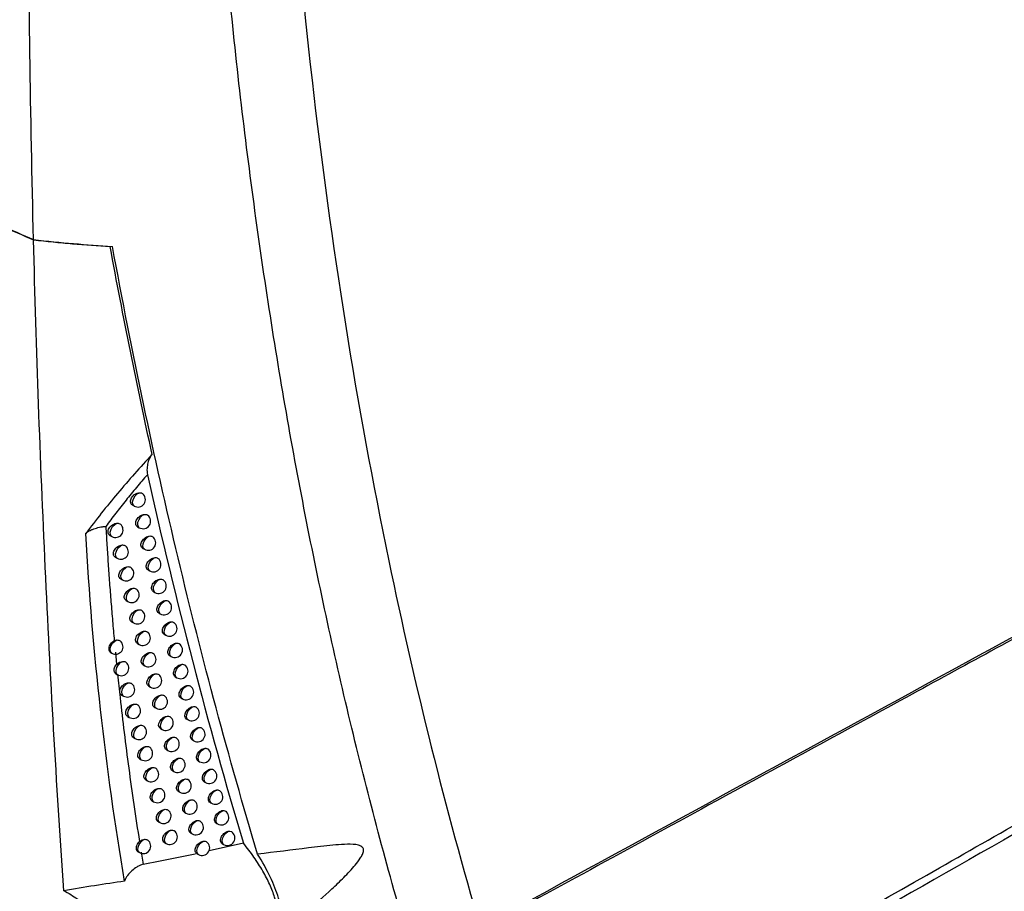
# Model space of a CAD drawing. Header units: millimetres. Extents: x 15440 to 16422, y 10215 to 11289.
# Tile 140 of 143: x 16283 to 16348, y 10999 to 11057. Entities that reach past the tile are written whole.
import ezdxf

# ---------------------------------------------------------------- set-up
doc = ezdxf.new("R2010")
doc.units = ezdxf.units.MM

msp = doc.modelspace()

# ---------------------------------------------------------------- linework, layer by layer
at = {"color": 7, "linetype": 'Continuous', "lineweight": 25}
for p, q in [((16288.953, 11041.616), (16288.953, 11041.615)), ((16290.43, 11024.446), (16290.541, 11024.382)), ((16290.778, 11023.006), (16290.888, 11022.943)), ((16288.941, 11022.426), (16289.06, 11022.357)), ((16291.122, 11021.567), (16291.229, 11021.505)), ((16289.296, 11020.98), (16289.413, 11020.912)), ((16289.655, 11019.54), (16289.77, 11019.473)), ((16291.47, 11020.133), (16291.576, 11020.072)), ((16291.822, 11018.704), (16291.926, 11018.643)), ((16290.018, 11018.105), (16290.132, 11018.039)), ((16292.179, 11017.279), (16292.282, 11017.22)), ((16290.394, 11016.677), (16290.505, 11016.613)), ((16292.541, 11015.86), (16292.641, 11015.802)), ((16290.765, 11015.253), (16290.875, 11015.189)), ((16288.988, 11014.646), (16289.058, 11014.605)), ((16289.302, 11014.67), (16289.381, 11013.865)), ((16292.906, 11014.446), (16293.005, 11014.389)), ((16291.141, 11013.833), (16291.249, 11013.77)), ((16289.333, 11013.244), (16289.443, 11013.18)), ((16293.277, 11013.037), (16293.374, 11012.981)), ((16291.521, 11012.418), (16291.627, 11012.357)), ((16289.716, 11011.827), (16289.832, 11011.761)), ((16293.652, 11011.634), (16293.747, 11011.578)), ((16290.111, 11010.412), (16290.224, 11010.347)), ((16291.905, 11011.009), (16292.009, 11010.949)), ((16294.031, 11010.235), (16294.125, 11010.181)), ((16292.293, 11009.605), (16292.396, 11009.546)), ((16290.51, 11009.002), (16290.621, 11008.938)), ((16294.415, 11008.842), (16294.507, 11008.788)), ((16292.686, 11008.207), (16292.787, 11008.148)), ((16290.913, 11007.598), (16291.022, 11007.534)), ((16294.803, 11007.453), (16294.894, 11007.401)), ((16293.083, 11006.813), (16293.183, 11006.756)), ((16291.32, 11006.199), (16291.427, 11006.137)), ((16295.196, 11006.07), (16295.286, 11006.019)), ((16293.485, 11005.425), (16293.583, 11005.369)), ((16291.731, 11004.805), (16291.837, 11004.744)), ((16295.594, 11004.692), (16295.682, 11004.642)), ((16293.891, 11004.043), (16293.987, 11003.987)), ((16296.497, 11004.159), (16296.602, 11004.123)), ((16292.146, 11003.417), (16292.25, 11003.357)), ((16295.996, 11003.32), (16296.082, 11003.27)), ((16294.301, 11002.665), (16294.396, 11002.611)), ((16296.907, 11002.792), (16297.005, 11002.756)), ((16292.565, 11002.034), (16292.668, 11001.975)), ((16297.796, 11001.985), (16295.515, 11001.482)), ((16296.402, 11001.952), (16296.487, 11001.903)), ((16290.809, 11001.416), (16290.898, 11001.364)), ((16291.011, 11001.393), (16291.143, 11000.59)), ((16294.737, 11001.281), (16294.809, 11001.239))]:
    msp.add_line(p, q, dxfattribs=at)
at = {"color": 7, "linetype": 'Continuous', "lineweight": 25, "flags": 128}
for points in [[(16290.541, 11024.382), (16290.529, 11024.39), (16290.453, 11024.5), (16290.441, 11024.669), (16290.494, 11024.865), (16290.603, 11025.052), (16290.747, 11025.195), (16290.899, 11025.266)], [(16290.888, 11022.943), (16290.824, 11023.007), (16290.785, 11023.139), (16290.801, 11023.307), (16290.868, 11023.485), (16290.977, 11023.647), (16291.11, 11023.768), (16291.248, 11023.828)], [(16289.06, 11022.357), (16289.044, 11022.368), (16288.971, 11022.478), (16288.96, 11022.644), (16289.012, 11022.836), (16289.117, 11023.02), (16289.257, 11023.163), (16289.407, 11023.238)], [(16291.229, 11021.505), (16291.166, 11021.567), (16291.127, 11021.699), (16291.143, 11021.868), (16291.21, 11022.048), (16291.32, 11022.21), (16291.454, 11022.331), (16291.592, 11022.39)], [(16289.413, 11020.912), (16289.398, 11020.923), (16289.325, 11021.032), (16289.313, 11021.199), (16289.365, 11021.392), (16289.471, 11021.577), (16289.611, 11021.719), (16289.762, 11021.794)], [(16291.576, 11020.072), (16291.513, 11020.133), (16291.473, 11020.265), (16291.489, 11020.434), (16291.557, 11020.615), (16291.667, 11020.778), (16291.803, 11020.899), (16291.941, 11020.957)], [(16289.77, 11019.473), (16289.756, 11019.482), (16289.682, 11019.592), (16289.67, 11019.759), (16289.722, 11019.953), (16289.828, 11020.138), (16289.97, 11020.281), (16290.121, 11020.356)], [(16291.926, 11018.643), (16291.865, 11018.703), (16291.824, 11018.835), (16291.839, 11019.006), (16291.908, 11019.188), (16292.019, 11019.352), (16292.156, 11019.472), (16292.295, 11019.53)], [(16290.132, 11018.039), (16290.119, 11018.047), (16290.044, 11018.156), (16290.031, 11018.324), (16290.083, 11018.519), (16290.19, 11018.705), (16290.333, 11018.848), (16290.484, 11018.922)], [(16292.282, 11017.22), (16292.221, 11017.278), (16292.18, 11017.411), (16292.195, 11017.582), (16292.264, 11017.765), (16292.376, 11017.93), (16292.513, 11018.051), (16292.653, 11018.107)], [(16290.505, 11016.613), (16290.494, 11016.62), (16290.418, 11016.729), (16290.405, 11016.897), (16290.457, 11017.092), (16290.565, 11017.28), (16290.708, 11017.423), (16290.86, 11017.496)], [(16292.641, 11015.802), (16292.582, 11015.859), (16292.539, 11015.992), (16292.554, 11016.164), (16292.624, 11016.348), (16292.737, 11016.514), (16292.876, 11016.634), (16293.016, 11016.689)], [(16290.875, 11015.189), (16290.812, 11015.251), (16290.773, 11015.382), (16290.788, 11015.549), (16290.854, 11015.728), (16290.962, 11015.89), (16291.095, 11016.012), (16291.233, 11016.073)], [(16289.058, 11014.605), (16289.043, 11014.615), (16288.97, 11014.724), (16288.958, 11014.89), (16289.009, 11015.082), (16289.114, 11015.266), (16289.254, 11015.41), (16289.403, 11015.486)], [(16293.005, 11014.389), (16292.947, 11014.444), (16292.904, 11014.577), (16292.918, 11014.751), (16292.989, 11014.936), (16293.103, 11015.103), (16293.243, 11015.223), (16293.384, 11015.277)], [(16291.249, 11013.77), (16291.187, 11013.831), (16291.147, 11013.962), (16291.161, 11014.13), (16291.228, 11014.31), (16291.337, 11014.473), (16291.471, 11014.594), (16291.609, 11014.655)], [(16289.443, 11013.18), (16289.429, 11013.189), (16289.355, 11013.298), (16289.342, 11013.464), (16289.393, 11013.657), (16289.499, 11013.842), (16289.64, 11013.986), (16289.79, 11014.062)], [(16293.374, 11012.981), (16293.317, 11013.035), (16293.273, 11013.168), (16293.287, 11013.343), (16293.358, 11013.529), (16293.473, 11013.697), (16293.614, 11013.817), (16293.757, 11013.869)], [(16291.627, 11012.357), (16291.566, 11012.416), (16291.525, 11012.548), (16291.539, 11012.717), (16291.607, 11012.897), (16291.716, 11013.061), (16291.851, 11013.182), (16291.99, 11013.242)], [(16289.832, 11011.761), (16289.819, 11011.768), (16289.744, 11011.877), (16289.731, 11012.043), (16289.782, 11012.238), (16289.888, 11012.424), (16290.03, 11012.568), (16290.181, 11012.643)], [(16293.747, 11011.578), (16293.691, 11011.631), (16293.646, 11011.764), (16293.66, 11011.94), (16293.732, 11012.128), (16293.849, 11012.296), (16293.991, 11012.416), (16294.134, 11012.467)], [(16292.009, 11010.949), (16291.949, 11011.007), (16291.908, 11011.138), (16291.922, 11011.308), (16291.99, 11011.49), (16292.1, 11011.654), (16292.236, 11011.776), (16292.375, 11011.835)], [(16290.224, 11010.347), (16290.214, 11010.353), (16290.138, 11010.461), (16290.124, 11010.629), (16290.175, 11010.824), (16290.282, 11011.011), (16290.424, 11011.155), (16290.576, 11011.229)], [(16294.031, 11010.236), (16294.028, 11010.237), (16293.947, 11010.319), (16293.912, 11010.435), (16293.924, 11010.571), (16293.981, 11010.713), (16294.077, 11010.847), (16294.203, 11010.96), (16294.346, 11011.038), (16294.49, 11011.069), (16294.516, 11011.07), (16294.516, 11011.07)], [(16294.125, 11010.181), (16294.07, 11010.231), (16294.024, 11010.366), (16294.038, 11010.543), (16294.11, 11010.732), (16294.228, 11010.901), (16294.372, 11011.02), (16294.516, 11011.07)], [(16292.294, 11009.606), (16292.29, 11009.608), (16292.207, 11009.691), (16292.172, 11009.807), (16292.184, 11009.942), (16292.242, 11010.082), (16292.339, 11010.215), (16292.468, 11010.326), (16292.616, 11010.402), (16292.765, 11010.432), (16292.765, 11010.432), (16292.765, 11010.432)], [(16292.396, 11009.546), (16292.337, 11009.603), (16292.295, 11009.734), (16292.309, 11009.905), (16292.377, 11010.088), (16292.488, 11010.253), (16292.625, 11010.374), (16292.765, 11010.432)], [(16290.621, 11008.938), (16290.612, 11008.944), (16290.535, 11009.051), (16290.521, 11009.219), (16290.572, 11009.415), (16290.679, 11009.603), (16290.823, 11009.747), (16290.975, 11009.821)], [(16294.507, 11008.788), (16294.453, 11008.837), (16294.406, 11008.972), (16294.42, 11009.15), (16294.494, 11009.341), (16294.613, 11009.51), (16294.758, 11009.63), (16294.902, 11009.677)], [(16291.022, 11007.534), (16290.961, 11007.595), (16290.92, 11007.725), (16290.934, 11007.892), (16291, 11008.071), (16291.108, 11008.234), (16291.241, 11008.356), (16291.379, 11008.418)], [(16292.787, 11008.148), (16292.729, 11008.203), (16292.686, 11008.335), (16292.7, 11008.507), (16292.768, 11008.691), (16292.881, 11008.857), (16293.019, 11008.978), (16293.16, 11009.035)], [(16294.894, 11007.401), (16294.841, 11007.448), (16294.793, 11007.583), (16294.807, 11007.763), (16294.881, 11007.955), (16295.002, 11008.126), (16295.148, 11008.244), (16295.294, 11008.29)], [(16293.183, 11006.756), (16293.126, 11006.81), (16293.081, 11006.942), (16293.095, 11007.115), (16293.164, 11007.3), (16293.278, 11007.466), (16293.417, 11007.588), (16293.559, 11007.643)], [(16291.427, 11006.137), (16291.367, 11006.196), (16291.326, 11006.326), (16291.339, 11006.494), (16291.406, 11006.674), (16291.514, 11006.837), (16291.648, 11006.96), (16291.787, 11007.021)], [(16295.286, 11006.019), (16295.234, 11006.065), (16295.185, 11006.2), (16295.199, 11006.381), (16295.274, 11006.575), (16295.396, 11006.746), (16295.544, 11006.864), (16295.69, 11006.908)], [(16293.583, 11005.369), (16293.527, 11005.421), (16293.481, 11005.553), (16293.495, 11005.727), (16293.565, 11005.914), (16293.679, 11006.081), (16293.82, 11006.202), (16293.962, 11006.257)], [(16291.837, 11004.744), (16291.777, 11004.802), (16291.735, 11004.932), (16291.748, 11005.101), (16291.815, 11005.282), (16291.925, 11005.446), (16292.059, 11005.568), (16292.199, 11005.629)], [(16295.682, 11004.642), (16295.664, 11004.653), (16295.596, 11004.753), (16295.579, 11004.901), (16295.616, 11005.076), (16295.701, 11005.25), (16295.821, 11005.398), (16295.958, 11005.497), (16296.091, 11005.531)], [(16293.987, 11003.987), (16293.932, 11004.038), (16293.886, 11004.17), (16293.899, 11004.345), (16293.97, 11004.533), (16294.086, 11004.702), (16294.227, 11004.822), (16294.37, 11004.875)], [(16292.25, 11003.357), (16292.191, 11003.413), (16292.149, 11003.544), (16292.162, 11003.713), (16292.229, 11003.895), (16292.339, 11004.061), (16292.475, 11004.183), (16292.615, 11004.242)], [(16296.082, 11003.27), (16296.067, 11003.28), (16295.997, 11003.379), (16295.98, 11003.529), (16296.017, 11003.705), (16296.103, 11003.881), (16296.225, 11004.029), (16296.363, 11004.127), (16296.497, 11004.159)], [(16294.396, 11002.611), (16294.342, 11002.66), (16294.294, 11002.793), (16294.308, 11002.969), (16294.379, 11003.158), (16294.496, 11003.327), (16294.639, 11003.448), (16294.783, 11003.499)], [(16292.668, 11001.975), (16292.61, 11002.03), (16292.566, 11002.161), (16292.579, 11002.331), (16292.647, 11002.515), (16292.758, 11002.681), (16292.895, 11002.803), (16293.036, 11002.861)], [(16296.487, 11001.903), (16296.474, 11001.912), (16296.403, 11002.011), (16296.385, 11002.162), (16296.422, 11002.34), (16296.51, 11002.517), (16296.633, 11002.666), (16296.773, 11002.763), (16296.907, 11002.792)], [(16290.898, 11001.364), (16290.837, 11001.424), (16290.796, 11001.553), (16290.81, 11001.72), (16290.875, 11001.898), (16290.982, 11002.062), (16291.114, 11002.184), (16291.252, 11002.247)], [(16294.809, 11001.239), (16294.778, 11001.262), (16294.719, 11001.364), (16294.707, 11001.51), (16294.744, 11001.678), (16294.826, 11001.845), (16294.94, 11001.989), (16295.071, 11002.087), (16295.2, 11002.128)]]:
    msp.add_lwpolyline(points, dxfattribs=at)
at = {"color": 7, "linetype": 'Continuous', "lineweight": 25}
for centre, end in [((16290.791, 11024.815), 52.14324), ((16291.138, 11023.376), 52.55949), ((16289.31, 11022.79), 50.18605), ((16291.479, 11021.938), 52.95236), ((16289.663, 11021.346), 50.64844), ((16291.826, 11020.505), 53.33388), ((16290.02, 11019.906), 51.09845), ((16292.176, 11019.077), 53.70388), ((16290.382, 11018.472), 51.53621), ((16292.531, 11017.653), 54.06209), ((16290.755, 11017.046), 51.97125), ((16292.891, 11016.235), 54.40821), ((16291.125, 11015.622), 52.38409), ((16289.308, 11015.038), 50.23573), ((16293.255, 11014.822), 54.74184), ((16291.499, 11014.203), 52.78489), ((16289.693, 11013.613), 50.69938), ((16293.624, 11013.414), 55.06246), ((16291.877, 11012.79), 53.17363), ((16290.082, 11012.194), 51.14985), ((16293.997, 11012.011), 55.36947), ((16292.259, 11011.382), 53.55025), ((16290.474, 11010.78), 51.58733), ((16294.375, 11010.614), 55.66209), ((16292.646, 11009.979), 53.91462), ((16290.871, 11009.371), 52.01201), ((16294.757, 11009.221), 55.9394), ((16293.037, 11008.581), 54.26655), ((16291.272, 11007.968), 52.42406), ((16295.144, 11007.834), 56.20027), ((16293.433, 11007.189), 54.60577), ((16291.677, 11006.57), 52.82356), ((16295.536, 11006.452), 56.44333), ((16293.833, 11005.802), 54.9319), ((16292.087, 11005.177), 53.21059), ((16295.932, 11005.075), 56.66692), ((16294.237, 11004.42), 55.24448), ((16292.5, 11003.79), 53.58516), ((16296.332, 11003.703), 57.24714), ((16294.646, 11003.044), 55.54289), ((16292.918, 11002.408), 53.94719), ((16296.737, 11002.336), 57.52875), ((16291.148, 11001.797), 52.23101), ((16295.059, 11001.672), 55.82637)]:
    msp.add_arc(centre, 0.5, 240.00269, end, dxfattribs=at)
for points, knots in [([(16283.869, 11042.071), (16283.664, 11050.281), (16283.549, 11058.544), (16283.516, 11075.174), (16283.595, 11083.542), (16284.12, 11108.794), (16284.855, 11125.814), (16285.96, 11143.025)], [0, 0, 0, 0, 0.25, 0.25, 0.5, 0.5, 1, 1, 1, 1]), ([(16309.129, 10994.259), (16307.801, 10998.728), (16306.563, 11003.278), (16304.274, 11012.526), (16303.222, 11017.226), (16301.302, 11026.775), (16300.433, 11031.627), (16298.884, 11041.463), (16298.202, 11046.448), (16297.027, 11056.554), (16296.531, 11061.678), (16295.729, 11072.033), (16295.422, 11077.267), (16294.784, 11093.138), (16294.731, 11103.942), (16295.065, 11114.974)], [0, 0, 0, 0, 0.125, 0.125, 0.25, 0.25, 0.375, 0.375, 0.5, 0.5, 0.625, 0.625, 0.75, 0.75, 1, 1, 1, 1]), ([(16299.915, 11113.469), (16299.658, 11104.318), (16299.666, 11095.305), (16300.294, 11074.906), (16301.1, 11063.631), (16303.607, 11041.702), (16305.307, 11031.049), (16309.185, 11012.391), (16311.211, 11004.266), (16313.523, 10996.393)], [3.1092412, 3.1092412, 3.1092412, 3.1092412, 3.1759593, 3.1759593, 3.2629391, 3.2629391, 3.3499188, 3.3499188, 3.4204698, 3.4204698, 3.4204698, 3.4204698]), ([(16285.87, 10998.837), (16285.389, 11005.947), (16284.981, 11013.103), (16284.314, 11027.51), (16284.054, 11034.762), (16283.87, 11042.057)], [0, 0, 0, 0, 0.5, 0.5, 1, 1, 1, 1]), ([(16283.87, 11042.057), (16284.305, 11042.01), (16284.738, 11041.964), (16285.598, 11041.879), (16286.025, 11041.839), (16287.295, 11041.729), (16288.13, 11041.666), (16288.953, 11041.615)], [0, 0, 0, 0, 0.25, 0.25, 0.5, 0.5, 1, 1, 1, 1]), ([(16298.743, 11001.265), (16296.827, 11007.654), (16295.07, 11014.211), (16292.661, 11024.302), (16291.896, 11027.709), (16290.443, 11034.605), (16289.756, 11038.093), (16289.106, 11041.62)], [0, 0, 0, 0, 0.5, 0.5, 0.75, 0.75, 1, 1, 1, 1]), ([(16291.741, 11027.806), (16290.953, 11026.959), (16290.187, 11026.098), (16288.712, 11024.346), (16288.005, 11023.458), (16287.335, 11022.555)], [0, 0, 0, 0, 0.5, 0.5, 1, 1, 1, 1]), ([(16291.741, 11027.806), (16291.698, 11027.781), (16291.667, 11027.742), (16291.61, 11027.657), (16291.586, 11027.611), (16291.52, 11027.464), (16291.486, 11027.357), (16291.433, 11027.129), (16291.413, 11027.009), (16291.399, 11026.817), (16291.397, 11026.751), (16291.401, 11026.614), (16291.406, 11026.543), (16291.424, 11026.462)], [0, 0, 0, 0, 0.125, 0.125, 0.25, 0.25, 0.5, 0.5, 0.75, 0.75, 0.875, 0.875, 1, 1, 1, 1]), ([(16370.613, 11027.396), (16364.855, 11024.256), (16359.097, 11021.116), (16353.339, 11017.974), (16349.623, 11015.947), (16345.907, 11013.919), (16342.19, 11011.891), (16337.857, 11009.526), (16333.524, 11007.161), (16329.191, 11004.795), (16323.948, 11001.932), (16318.705, 10999.069), (16313.462, 10996.204)], [0.00049138, 0.00049138, 0.00049138, 0.00049138, 0.02451992, 0.02451992, 0.02451992, 0.04002634, 0.04002634, 0.04002634, 0.05810756, 0.05810756, 0.05810756, 0.07998385, 0.07998385, 0.07998385, 0.07998385]), ([(16291.424, 11026.462), (16291.303, 11026.321), (16291.062, 11026.041), (16290.705, 11025.617), (16290.353, 11025.191), (16290.005, 11024.763), (16289.662, 11024.332), (16289.325, 11023.899), (16288.991, 11023.463), (16288.774, 11023.171), (16288.665, 11023.025)], [0, 0, 0, 0, 0.124947, 0.249839, 0.374709, 0.499595, 0.624532, 0.749556, 0.8747, 1, 1, 1, 1]), ([(16291.424, 11026.462), (16292.367, 11022.261), (16293.37, 11018.118), (16295.495, 11009.951), (16296.616, 11005.935), (16297.796, 11001.985)], [0, 0, 0, 0, 0.5, 0.5, 1, 1, 1, 1]), ([(16290.43, 11024.447), (16290.429, 11024.448), (16290.386, 11024.461), (16290.335, 11024.531), (16290.295, 11024.646), (16290.309, 11024.785), (16290.368, 11024.926), (16290.47, 11025.06), (16290.603, 11025.17), (16290.754, 11025.247), (16290.852, 11025.26), (16290.899, 11025.266)], [0, 0, 0, 0, 0.00448, 0.13274, 0.256197, 0.376414, 0.496346, 0.618905, 0.745847, 0.877085, 1, 1, 1, 1]), ([(16290.899, 11025.266), (16290.945, 11025.265), (16291.021, 11025.262), (16291.074, 11025.221), (16291.095, 11025.205)], [0, 0, 0, 0, 0.593244, 1, 1, 1, 1]), ([(16290.779, 11023.007), (16290.777, 11023.008), (16290.735, 11023.021), (16290.684, 11023.09), (16290.644, 11023.206), (16290.658, 11023.345), (16290.718, 11023.486), (16290.818, 11023.62), (16290.951, 11023.731), (16291.102, 11023.808), (16291.2, 11023.821), (16291.248, 11023.828)], [0, 0, 0, 0, 0.004432, 0.132179, 0.255394, 0.375564, 0.495487, 0.617925, 0.744526, 0.875177, 1, 1, 1, 1]), ([(16291.248, 11023.828), (16291.293, 11023.826), (16291.368, 11023.824), (16291.418, 11023.784), (16291.438, 11023.768)], [0, 0, 0, 0, 0.606923, 1, 1, 1, 1]), ([(16287.335, 11022.555), (16287.342, 11022.565), (16287.357, 11022.588), (16287.391, 11022.621), (16287.437, 11022.657), (16287.496, 11022.695), (16287.581, 11022.743), (16287.708, 11022.803), (16287.87, 11022.865), (16288.051, 11022.922), (16288.237, 11022.97), (16288.403, 11023.003), (16288.524, 11023.018), (16288.589, 11023.023), (16288.625, 11023.024), (16288.649, 11023.026), (16288.659, 11023.023), (16288.662, 11023.022)], [0, 0, 0, 0, 0.034188, 0.076262, 0.126468, 0.184597, 0.249934, 0.358821, 0.499873, 0.624445, 0.749161, 0.874482, 0.93719, 0.96233, 0.982853, 0.994906, 1, 1, 1, 1]), ([(16288.665, 11023.025), (16288.689, 11022.613), (16288.737, 11021.786), (16288.819, 11020.541), (16288.908, 11019.283), (16289.006, 11018.014), (16289.112, 11016.732), (16289.19, 11015.875), (16289.229, 11015.444)], [0, 0, 0, 0, 0.161629, 0.325266, 0.490916, 0.658584, 0.828277, 1, 1, 1, 1]), ([(16288.941, 11022.427), (16288.94, 11022.428), (16288.896, 11022.441), (16288.843, 11022.512), (16288.802, 11022.629), (16288.817, 11022.767), (16288.877, 11022.906), (16288.98, 11023.037), (16289.116, 11023.146), (16289.266, 11023.218), (16289.362, 11023.232), (16289.407, 11023.238)], [0, 0, 0, 0, 0.004924, 0.1354, 0.259842, 0.380232, 0.500222, 0.623376, 0.751902, 0.885831, 1, 1, 1, 1]), ([(16289.407, 11023.238), (16289.453, 11023.237), (16289.54, 11023.236), (16289.601, 11023.191), (16289.629, 11023.171)], [0, 0, 0, 0, 0.538132, 1, 1, 1, 1]), ([(16291.122, 11021.568), (16291.121, 11021.568), (16291.079, 11021.581), (16291.029, 11021.65), (16290.989, 11021.766), (16291.002, 11021.905), (16291.062, 11022.047), (16291.162, 11022.181), (16291.295, 11022.292), (16291.446, 11022.371), (16291.544, 11022.384), (16291.592, 11022.39)], [0, 0, 0, 0, 0.004382, 0.131623, 0.254584, 0.374678, 0.494563, 0.616854, 0.743103, 0.873173, 1, 1, 1, 1]), ([(16291.592, 11022.39), (16291.638, 11022.388), (16291.71, 11022.386), (16291.759, 11022.346), (16291.777, 11022.331)], [0, 0, 0, 0, 0.621104, 1, 1, 1, 1]), ([(16289.296, 11020.981), (16289.294, 11020.982), (16289.251, 11020.996), (16289.199, 11021.066), (16289.158, 11021.182), (16289.173, 11021.321), (16289.233, 11021.46), (16289.335, 11021.592), (16289.471, 11021.701), (16289.62, 11021.774), (16289.717, 11021.788), (16289.762, 11021.794)], [0, 0, 0, 0, 0.004887, 0.134886, 0.259176, 0.379644, 0.49976, 0.622917, 0.751195, 0.884586, 1, 1, 1, 1]), ([(16289.762, 11021.794), (16289.808, 11021.793), (16289.893, 11021.792), (16289.952, 11021.748), (16289.978, 11021.729)], [0, 0, 0, 0, 0.548397, 1, 1, 1, 1]), ([(16291.47, 11020.134), (16291.469, 11020.134), (16291.427, 11020.147), (16291.377, 11020.216), (16291.337, 11020.331), (16291.351, 11020.47), (16291.41, 11020.613), (16291.511, 11020.747), (16291.643, 11020.859), (16291.794, 11020.938), (16291.892, 11020.951), (16291.941, 11020.957)], [0, 0, 0, 0, 0.004328, 0.131053, 0.253738, 0.373728, 0.49354, 0.615656, 0.741529, 0.871006, 1, 1, 1, 1]), ([(16291.941, 11020.957), (16291.986, 11020.956), (16292.057, 11020.953), (16292.104, 11020.914), (16292.121, 11020.9)], [0, 0, 0, 0, 0.636315, 1, 1, 1, 1]), ([(16289.655, 11019.541), (16289.654, 11019.542), (16289.61, 11019.555), (16289.559, 11019.625), (16289.518, 11019.741), (16289.533, 11019.88), (16289.593, 11020.02), (16289.695, 11020.152), (16289.83, 11020.261), (16289.979, 11020.336), (16290.076, 11020.349), (16290.121, 11020.356)], [0, 0, 0, 0, 0.004844, 0.134364, 0.258485, 0.379001, 0.499213, 0.622342, 0.750352, 0.883198, 1, 1, 1, 1]), ([(16290.121, 11020.356), (16290.167, 11020.355), (16290.25, 11020.353), (16290.307, 11020.31), (16290.332, 11020.291)], [0, 0, 0, 0, 0.559202, 1, 1, 1, 1]), ([(16291.823, 11018.704), (16291.821, 11018.705), (16291.78, 11018.718), (16291.73, 11018.786), (16291.691, 11018.901), (16291.704, 11019.04), (16291.763, 11019.183), (16291.863, 11019.318), (16291.995, 11019.431), (16292.145, 11019.508), (16292.247, 11019.528), (16292.295, 11019.53), (16292.295, 11019.53)], [0, 0, 0, 0, 0.00427, 0.130467, 0.252853, 0.372705, 0.492411, 0.614318, 0.739792, 0.868659, 0.999209, 1, 1, 1, 1]), ([(16292.295, 11019.53), (16292.34, 11019.528), (16292.408, 11019.525), (16292.453, 11019.487), (16292.469, 11019.473)], [0, 0, 0, 0, 0.65269, 1, 1, 1, 1]), ([(16290.018, 11018.106), (16290.017, 11018.106), (16289.974, 11018.12), (16289.923, 11018.19), (16289.883, 11018.305), (16289.897, 11018.444), (16289.957, 11018.584), (16290.058, 11018.717), (16290.193, 11018.827), (16290.343, 11018.902), (16290.439, 11018.916), (16290.484, 11018.922)], [0, 0, 0, 0, 0.004796, 0.133833, 0.257766, 0.378303, 0.498578, 0.621651, 0.749372, 0.881662, 1, 1, 1, 1]), ([(16290.484, 11018.922), (16290.531, 11018.921), (16290.611, 11018.919), (16290.666, 11018.877), (16290.69, 11018.859)], [0, 0, 0, 0, 0.570608, 1, 1, 1, 1]), ([(16292.18, 11017.28), (16292.178, 11017.281), (16292.137, 11017.293), (16292.088, 11017.361), (16292.048, 11017.476), (16292.062, 11017.616), (16292.121, 11017.759), (16292.22, 11017.895), (16292.352, 11018.008), (16292.501, 11018.085), (16292.603, 11018.106), (16292.652, 11018.107), (16292.653, 11018.107)], [0, 0, 0, 0, 0.004209, 0.12986, 0.251919, 0.371599, 0.491159, 0.612822, 0.737867, 0.866107, 0.995905, 1, 1, 1, 1]), ([(16292.653, 11018.107), (16292.698, 11018.105), (16292.764, 11018.102), (16292.807, 11018.064), (16292.821, 11018.052)], [0, 0, 0, 0, 0.6703862, 1, 1, 1, 1]), ([(16290.394, 11016.678), (16290.392, 11016.679), (16290.35, 11016.692), (16290.299, 11016.762), (16290.259, 11016.877), (16290.273, 11017.016), (16290.333, 11017.157), (16290.434, 11017.29), (16290.568, 11017.4), (16290.718, 11017.476), (16290.814, 11017.49), (16290.86, 11017.496)], [0, 0, 0, 0, 0.00474, 0.133278, 0.257, 0.377527, 0.497831, 0.620815, 0.748217, 0.879929, 1, 1, 1, 1]), ([(16290.86, 11017.496), (16290.906, 11017.495), (16290.985, 11017.493), (16291.038, 11017.452), (16291.06, 11017.435)], [0, 0, 0, 0, 0.582985, 1, 1, 1, 1]), ([(16292.541, 11015.861), (16292.54, 11015.862), (16292.499, 11015.874), (16292.45, 11015.942), (16292.411, 11016.057), (16292.424, 11016.196), (16292.483, 11016.34), (16292.582, 11016.476), (16292.713, 11016.589), (16292.861, 11016.667), (16292.964, 11016.688), (16293.014, 11016.689), (16293.016, 11016.689)], [0, 0, 0, 0, 0.004144, 0.129237, 0.250944, 0.370418, 0.489798, 0.611184, 0.735775, 0.863372, 0.992411, 1, 1, 1, 1]), ([(16293.016, 11016.689), (16293.06, 11016.687), (16293.124, 11016.684), (16293.166, 11016.647), (16293.179, 11016.636)], [0, 0, 0, 0, 0.68959, 1, 1, 1, 1]), ([(16290.765, 11015.253), (16290.764, 11015.254), (16290.722, 11015.267), (16290.671, 11015.336), (16290.631, 11015.452), (16290.645, 11015.591), (16290.705, 11015.732), (16290.806, 11015.866), (16290.939, 11015.976), (16291.089, 11016.053), (16291.186, 11016.067), (16291.233, 11016.073)], [0, 0, 0, 0, 0.004683, 0.132727, 0.256223, 0.376711, 0.497013, 0.619882, 0.746952, 0.878089, 1, 1, 1, 1]), ([(16291.233, 11016.073), (16291.278, 11016.072), (16291.354, 11016.07), (16291.406, 11016.029), (16291.427, 11016.013)], [0, 0, 0, 0, 0.595818, 1, 1, 1, 1]), ([(16288.99, 11014.65), (16288.982, 11014.653), (16288.942, 11014.668), (16288.901, 11014.74), (16288.875, 11014.86), (16288.891, 11015.01), (16288.947, 11015.166), (16289.039, 11015.309), (16289.139, 11015.402), (16289.208, 11015.434), (16289.229, 11015.444)], [0, 0, 0, 0, 0.038063, 0.186924, 0.336555, 0.486241, 0.635939, 0.785328, 0.933126, 1, 1, 1, 1]), ([(16289.403, 11015.486), (16289.45, 11015.485), (16289.538, 11015.484), (16289.598, 11015.44), (16289.627, 11015.419)], [0, 0, 0, 0, 0.535816, 1, 1, 1, 1]), ([(16292.907, 11014.447), (16292.906, 11014.448), (16292.865, 11014.46), (16292.816, 11014.528), (16292.777, 11014.642), (16292.791, 11014.782), (16292.849, 11014.926), (16292.948, 11015.062), (16293.078, 11015.176), (16293.226, 11015.254), (16293.33, 11015.276), (16293.38, 11015.277), (16293.384, 11015.277)], [0, 0, 0, 0, 0.004077, 0.128595, 0.249925, 0.36916, 0.488323, 0.609401, 0.733512, 0.860448, 0.988719, 1, 1, 1, 1]), ([(16293.384, 11015.277), (16293.428, 11015.274), (16293.489, 11015.271), (16293.529, 11015.235), (16293.541, 11015.225)], [0, 0, 0, 0, 0.71052, 1, 1, 1, 1]), ([(16317.208, 10985.082), (16326.138, 10990.17), (16335.068, 10995.26), (16343.998, 11000.354), (16348.311, 11002.813), (16352.623, 11005.274), (16356.935, 11007.735), (16361.495, 11010.336), (16366.054, 11012.939), (16370.613, 11015.543)], [0, 0, 0, 0, 0.03726266, 0.03726266, 0.03726266, 0.05525761, 0.05525761, 0.05525761, 0.07428298, 0.07428298, 0.07428298, 0.07428298]), ([(16370.817, 11015.055), (16366.858, 11012.798), (16362.899, 11010.542), (16358.94, 11008.286), (16350.787, 11003.64), (16342.634, 10998.997), (16334.481, 10994.355), (16328.751, 10991.093), (16323.021, 10987.832), (16317.29, 10984.572)], [0.00049138, 0.00049138, 0.00049138, 0.00049138, 0.01700244, 0.01700244, 0.01700244, 0.05100731, 0.05100731, 0.05100731, 0.07490604, 0.07490604, 0.07490604, 0.07490604]), ([(16291.141, 11013.834), (16291.14, 11013.834), (16291.098, 11013.847), (16291.048, 11013.916), (16291.008, 11014.031), (16291.022, 11014.17), (16291.081, 11014.312), (16291.182, 11014.446), (16291.315, 11014.558), (16291.465, 11014.635), (16291.562, 11014.649), (16291.609, 11014.655)], [0, 0, 0, 0, 0.004621, 0.132164, 0.255413, 0.375834, 0.4961, 0.618824, 0.74554, 0.876093, 1, 1, 1, 1]), ([(16291.609, 11014.655), (16291.654, 11014.654), (16291.729, 11014.651), (16291.778, 11014.612), (16291.798, 11014.596)], [0, 0, 0, 0, 0.609493, 1, 1, 1, 1]), ([(16184.208, 11014.248), (16187.142, 11011.202), (16190.281, 11008.2), (16194.464, 11004.504), (16195.314, 11003.768), (16197.036, 11002.303), (16197.908, 11001.576), (16200.559, 10999.405), (16202.371, 10997.974), (16211.657, 10990.907), (16219.798, 10985.519), (16233.093, 10977.844), (16237.674, 10975.373), (16247.127, 10970.602), (16251.999, 10968.303), (16259.528, 10964.984), (16262.074, 10963.899), (16265.949, 10962.305), (16267.25, 10961.779), (16269.864, 10960.74), (16271.177, 10960.228), (16277.776, 10957.697), (16283.158, 10955.777), (16288.643, 10953.96)], [0, 0, 0, 0, 0.125, 0.125, 0.15625, 0.15625, 0.1875, 0.1875, 0.25, 0.25, 0.5, 0.5, 0.625, 0.625, 0.75, 0.75, 0.8125, 0.8125, 0.84375, 0.84375, 0.875, 0.875, 1, 1, 1, 1]), ([(16289.334, 11013.244), (16289.307, 11013.264), (16289.252, 11013.306), (16289.216, 11013.417), (16289.218, 11013.557), (16289.265, 11013.708), (16289.33, 11013.812), (16289.375, 11013.858), (16289.381, 11013.865)], [0, 0, 0, 0, 0.180299, 0.375958, 0.57344, 0.770955, 0.967062, 1, 1, 1, 1]), ([(16289.79, 11014.062), (16289.837, 11014.061), (16289.922, 11014.06), (16289.981, 11014.016), (16290.008, 11013.997)], [0, 0, 0, 0, 0.54607, 1, 1, 1, 1]), ([(16293.277, 11013.038), (16293.276, 11013.039), (16293.236, 11013.051), (16293.187, 11013.118), (16293.148, 11013.233), (16293.162, 11013.373), (16293.22, 11013.517), (16293.319, 11013.654), (16293.448, 11013.768), (16293.595, 11013.846), (16293.7, 11013.869), (16293.751, 11013.869), (16293.757, 11013.869)], [0, 0, 0, 0, 0.004008, 0.127934, 0.24886, 0.367821, 0.486733, 0.607467, 0.731072, 0.857331, 0.984823, 1, 1, 1, 1]), ([(16293.757, 11013.869), (16293.8, 11013.867), (16293.859, 11013.863), (16293.897, 11013.828), (16293.907, 11013.819)], [0, 0, 0, 0, 0.733441, 1, 1, 1, 1]), ([(16289.448, 11013.209), (16289.475, 11012.951), (16289.529, 11012.432), (16289.67, 11011.14), (16289.883, 11009.314), (16290.186, 11006.947), (16290.522, 11004.532), (16290.772, 11002.914), (16290.899, 11002.095)], [0, 0, 0, 0, 0.068812, 0.138093, 0.34527, 0.557961, 0.776195, 1, 1, 1, 1]), ([(16291.521, 11012.419), (16291.52, 11012.42), (16291.478, 11012.433), (16291.428, 11012.501), (16291.389, 11012.616), (16291.403, 11012.756), (16291.462, 11012.898), (16291.562, 11013.032), (16291.695, 11013.144), (16291.845, 11013.223), (16291.942, 11013.236), (16291.99, 11013.242)], [0, 0, 0, 0, 0.004555, 0.131589, 0.254571, 0.374893, 0.495092, 0.617641, 0.74398, 0.873936, 1, 1, 1, 1]), ([(16291.99, 11013.242), (16292.035, 11013.241), (16292.107, 11013.238), (16292.155, 11013.199), (16292.173, 11013.184)], [0, 0, 0, 0, 0.624115, 1, 1, 1, 1]), ([(16289.717, 11011.828), (16289.715, 11011.829), (16289.672, 11011.842), (16289.621, 11011.912), (16289.581, 11012.028), (16289.595, 11012.166), (16289.655, 11012.307), (16289.757, 11012.439), (16289.892, 11012.549), (16290.041, 11012.623), (16290.137, 11012.636), (16290.181, 11012.643)], [0, 0, 0, 0, 0.005049, 0.134562, 0.258803, 0.379574, 0.500113, 0.62356, 0.75181, 0.884787, 1, 1, 1, 1]), ([(16290.181, 11012.643), (16290.227, 11012.642), (16290.31, 11012.641), (16290.368, 11012.598), (16290.393, 11012.579)], [0, 0, 0, 0, 0.556851, 1, 1, 1, 1]), ([(16293.652, 11011.635), (16293.651, 11011.635), (16293.611, 11011.647), (16293.563, 11011.714), (16293.524, 11011.828), (16293.537, 11011.969), (16293.595, 11012.113), (16293.694, 11012.25), (16293.822, 11012.365), (16293.969, 11012.444), (16294.075, 11012.467), (16294.127, 11012.467), (16294.134, 11012.467)], [0, 0, 0, 0, 0.003936, 0.127253, 0.247746, 0.3664, 0.485022, 0.605379, 0.72845, 0.854012, 0.980713, 1, 1, 1, 1]), ([(16294.134, 11012.467), (16294.177, 11012.464), (16294.234, 11012.46), (16294.27, 11012.426), (16294.278, 11012.418)], [0, 0, 0, 0, 0.758668, 1, 1, 1, 1]), ([(16291.905, 11011.01), (16291.904, 11011.011), (16291.862, 11011.023), (16291.813, 11011.092), (16291.774, 11011.207), (16291.788, 11011.346), (16291.847, 11011.489), (16291.947, 11011.624), (16292.078, 11011.736), (16292.229, 11011.815), (16292.327, 11011.828), (16292.375, 11011.835)], [0, 0, 0, 0, 0.004487, 0.131002, 0.253694, 0.373887, 0.493984, 0.616328, 0.742269, 0.871617, 1, 1, 1, 1]), ([(16292.375, 11011.835), (16292.42, 11011.833), (16292.49, 11011.83), (16292.536, 11011.792), (16292.553, 11011.778)], [0, 0, 0, 0, 0.639807, 1, 1, 1, 1]), ([(16290.112, 11010.413), (16290.11, 11010.414), (16290.067, 11010.427), (16290.016, 11010.497), (16289.976, 11010.612), (16289.991, 11010.751), (16290.051, 11010.891), (16290.153, 11011.024), (16290.287, 11011.134), (16290.436, 11011.209), (16290.531, 11011.223), (16290.576, 11011.229)], [0, 0, 0, 0, 0.004989, 0.134023, 0.258076, 0.37886, 0.499452, 0.622832, 0.750783, 0.8832, 1, 1, 1, 1]), ([(16290.576, 11011.229), (16290.622, 11011.228), (16290.703, 11011.227), (16290.759, 11011.185), (16290.782, 11011.167)], [0, 0, 0, 0, 0.568218, 1, 1, 1, 1]), ([(16294.516, 11011.07), (16294.558, 11011.066), (16294.613, 11011.062), (16294.647, 11011.029), (16294.654, 11011.022)], [0, 0, 0, 0, 0.786588, 1, 1, 1, 1]), ([(16292.765, 11010.432), (16292.81, 11010.43), (16292.877, 11010.428), (16292.922, 11010.39), (16292.937, 11010.377)], [0, 0, 0, 0, 0.656708, 1, 1, 1, 1]), ([(16290.51, 11009.003), (16290.509, 11009.004), (16290.466, 11009.017), (16290.416, 11009.086), (16290.376, 11009.202), (16290.39, 11009.34), (16290.45, 11009.481), (16290.552, 11009.615), (16290.685, 11009.725), (16290.834, 11009.801), (16290.93, 11009.815), (16290.975, 11009.821)], [0, 0, 0, 0, 0.004924, 0.133476, 0.25732, 0.37809, 0.498701, 0.621984, 0.749617, 0.881464, 1, 1, 1, 1]), ([(16290.975, 11009.821), (16291.021, 11009.82), (16291.1, 11009.819), (16291.154, 11009.777), (16291.176, 11009.76)], [0, 0, 0, 0, 0.58024, 1, 1, 1, 1]), ([(16294.415, 11008.842), (16294.414, 11008.843), (16294.374, 11008.855), (16294.327, 11008.922), (16294.288, 11009.035), (16294.301, 11009.176), (16294.359, 11009.321), (16294.457, 11009.459), (16294.585, 11009.575), (16294.729, 11009.653), (16294.838, 11009.678), (16294.892, 11009.677), (16294.902, 11009.677)], [0, 0, 0, 0, 0.003789, 0.125824, 0.245364, 0.363292, 0.481221, 0.600719, 0.722636, 0.846743, 0.97182, 1, 1, 1, 1]), ([(16294.902, 11009.677), (16294.945, 11009.674), (16294.997, 11009.669), (16295.029, 11009.637), (16295.035, 11009.631)], [0, 0, 0, 0, 0.817674, 1, 1, 1, 1]), ([(16290.913, 11007.599), (16290.912, 11007.599), (16290.869, 11007.612), (16290.819, 11007.681), (16290.78, 11007.797), (16290.794, 11007.935), (16290.854, 11008.077), (16290.955, 11008.211), (16291.088, 11008.322), (16291.237, 11008.398), (16291.333, 11008.412), (16291.379, 11008.418)], [0, 0, 0, 0, 0.004856, 0.132918, 0.256536, 0.37726, 0.497859, 0.621017, 0.748308, 0.879577, 1, 1, 1, 1]), ([(16291.379, 11008.418), (16291.424, 11008.417), (16291.501, 11008.416), (16291.553, 11008.375), (16291.574, 11008.359)], [0, 0, 0, 0, 0.592994, 1, 1, 1, 1]), ([(16292.687, 11008.208), (16292.685, 11008.208), (16292.644, 11008.22), (16292.596, 11008.288), (16292.557, 11008.403), (16292.57, 11008.543), (16292.629, 11008.686), (16292.729, 11008.822), (16292.859, 11008.935), (16293.008, 11009.013), (16293.11, 11009.034), (16293.158, 11009.035), (16293.16, 11009.035)], [0, 0, 0, 0, 0.004342, 0.129775, 0.251812, 0.371645, 0.491432, 0.613266, 0.738333, 0.866417, 0.995937, 1, 1, 1, 1]), ([(16293.16, 11009.035), (16293.204, 11009.033), (16293.269, 11009.03), (16293.312, 11008.993), (16293.326, 11008.981)], [0, 0, 0, 0, 0.674986, 1, 1, 1, 1]), ([(16294.804, 11007.454), (16294.802, 11007.455), (16294.763, 11007.466), (16294.716, 11007.533), (16294.677, 11007.647), (16294.69, 11007.787), (16294.748, 11007.933), (16294.845, 11008.071), (16294.973, 11008.187), (16295.117, 11008.266), (16295.226, 11008.292), (16295.282, 11008.29), (16295.294, 11008.29)], [0, 0, 0, 0, 0.003714, 0.125073, 0.244089, 0.361599, 0.479123, 0.598136, 0.71943, 0.842777, 0.967016, 1, 1, 1, 1]), ([(16295.294, 11008.29), (16295.336, 11008.286), (16295.385, 11008.282), (16295.416, 11008.251), (16295.42, 11008.246)], [0, 0, 0, 0, 0.852519, 1, 1, 1, 1]), ([(16293.084, 11006.814), (16293.082, 11006.815), (16293.042, 11006.827), (16292.993, 11006.895), (16292.954, 11007.009), (16292.968, 11007.149), (16293.027, 11007.293), (16293.126, 11007.429), (16293.256, 11007.543), (16293.404, 11007.621), (16293.507, 11007.642), (16293.556, 11007.643), (16293.559, 11007.643)], [0, 0, 0, 0, 0.004266, 0.129135, 0.250804, 0.370408, 0.489984, 0.611513, 0.736104, 0.863531, 0.992287, 1, 1, 1, 1]), ([(16293.559, 11007.643), (16293.602, 11007.641), (16293.666, 11007.638), (16293.706, 11007.602), (16293.719, 11007.591)], [0, 0, 0, 0, 0.694834, 1, 1, 1, 1]), ([(16291.32, 11006.2), (16291.319, 11006.2), (16291.277, 11006.213), (16291.227, 11006.282), (16291.187, 11006.397), (16291.202, 11006.536), (16291.261, 11006.678), (16291.362, 11006.812), (16291.495, 11006.924), (16291.644, 11007.001), (16291.74, 11007.014), (16291.787, 11007.021)], [0, 0, 0, 0, 0.004784, 0.13235, 0.25572, 0.376369, 0.496923, 0.619926, 0.746856, 0.877536, 1, 1, 1, 1]), ([(16291.787, 11007.021), (16291.832, 11007.02), (16291.906, 11007.018), (16291.956, 11006.978), (16291.976, 11006.962)], [0, 0, 0, 0, 0.606569, 1, 1, 1, 1]), ([(16295.196, 11006.071), (16295.195, 11006.071), (16295.156, 11006.083), (16295.109, 11006.15), (16295.071, 11006.263), (16295.084, 11006.404), (16295.141, 11006.55), (16295.238, 11006.689), (16295.365, 11006.805), (16295.508, 11006.884), (16295.619, 11006.91), (16295.676, 11006.908), (16295.69, 11006.908)], [0, 0, 0, 0, 0.003638, 0.124296, 0.242756, 0.359808, 0.476885, 0.595376, 0.716016, 0.838577, 0.96196, 1, 1, 1, 1]), ([(16295.69, 11006.908), (16295.732, 11006.904), (16295.779, 11006.899), (16295.807, 11006.869), (16295.81, 11006.866)], [0, 0, 0, 0, 0.891864, 1, 1, 1, 1]), ([(16293.485, 11005.426), (16293.484, 11005.427), (16293.444, 11005.439), (16293.395, 11005.506), (16293.357, 11005.621), (16293.37, 11005.76), (16293.429, 11005.905), (16293.528, 11006.041), (16293.657, 11006.156), (16293.804, 11006.234), (16293.908, 11006.256), (16293.958, 11006.256), (16293.962, 11006.257)], [0, 0, 0, 0, 0.004188, 0.128477, 0.249753, 0.369093, 0.488424, 0.609616, 0.733705, 0.860459, 0.988442, 1, 1, 1, 1]), ([(16293.962, 11006.257), (16294.006, 11006.254), (16294.066, 11006.251), (16294.105, 11006.215), (16294.117, 11006.205)], [0, 0, 0, 0, 0.716487, 1, 1, 1, 1]), ([(16291.731, 11004.806), (16291.73, 11004.807), (16291.688, 11004.819), (16291.639, 11004.888), (16291.599, 11005.003), (16291.613, 11005.142), (16291.673, 11005.284), (16291.773, 11005.419), (16291.905, 11005.531), (16292.055, 11005.609), (16292.151, 11005.622), (16292.199, 11005.629)], [0, 0, 0, 0, 0.00471, 0.13177, 0.254872, 0.375416, 0.495892, 0.61871, 0.745257, 0.875338, 1, 1, 1, 1]), ([(16292.199, 11005.629), (16292.244, 11005.628), (16292.316, 11005.626), (16292.364, 11005.587), (16292.383, 11005.572)], [0, 0, 0, 0, 0.621067, 1, 1, 1, 1]), ([(16295.594, 11004.693), (16295.593, 11004.694), (16295.554, 11004.705), (16295.507, 11004.771), (16295.469, 11004.885), (16295.482, 11005.026), (16295.539, 11005.172), (16295.636, 11005.311), (16295.762, 11005.427), (16295.905, 11005.507), (16296.017, 11005.534), (16296.075, 11005.532), (16296.091, 11005.531)], [0, 0, 0, 0, 0.0035608, 0.1234909, 0.241359, 0.3579129, 0.4745023, 0.592431, 0.712384, 0.8341334, 0.956639, 1, 1, 1, 1]), ([(16296.091, 11005.531), (16296.132, 11005.526), (16296.177, 11005.522), (16296.204, 11005.493), (16296.205, 11005.491)], [0, 0, 0, 0, 0.936662, 1, 1, 1, 1]), ([(16293.891, 11004.043), (16293.89, 11004.044), (16293.85, 11004.056), (16293.802, 11004.123), (16293.763, 11004.237), (16293.777, 11004.377), (16293.835, 11004.522), (16293.933, 11004.659), (16294.063, 11004.774), (16294.209, 11004.852), (16294.313, 11004.875), (16294.365, 11004.875), (16294.37, 11004.875)], [0, 0, 0, 0, 0.004109, 0.1278, 0.248656, 0.367698, 0.486747, 0.607569, 0.73113, 0.857195, 0.984394, 1, 1, 1, 1]), ([(16294.37, 11004.875), (16294.413, 11004.872), (16294.472, 11004.869), (16294.509, 11004.834), (16294.519, 11004.825)], [0, 0, 0, 0, 0.7402203, 1, 1, 1, 1]), ([(16292.146, 11003.418), (16292.145, 11003.419), (16292.103, 11003.431), (16292.054, 11003.5), (16292.015, 11003.614), (16292.029, 11003.753), (16292.089, 11003.896), (16292.189, 11004.031), (16292.32, 11004.144), (16292.47, 11004.223), (16292.567, 11004.236), (16292.615, 11004.242)], [0, 0, 0, 0, 0.004633, 0.131178, 0.25399, 0.374399, 0.494764, 0.617367, 0.743509, 0.87298, 1, 1, 1, 1]), ([(16292.615, 11004.242), (16292.66, 11004.241), (16292.73, 11004.239), (16292.776, 11004.2), (16292.793, 11004.186)], [0, 0, 0, 0, 0.636605, 1, 1, 1, 1]), ([(16295.996, 11003.321), (16295.995, 11003.321), (16295.956, 11003.332), (16295.909, 11003.398), (16295.871, 11003.512), (16295.884, 11003.653), (16295.941, 11003.799), (16296.038, 11003.939), (16296.164, 11004.055), (16296.305, 11004.135), (16296.42, 11004.163), (16296.479, 11004.16), (16296.497, 11004.159)], [0, 0, 0, 0, 0.003483, 0.122656, 0.239896, 0.35591, 0.471968, 0.589294, 0.708525, 0.829435, 0.951039, 1, 1, 1, 1]), ([(16294.301, 11002.666), (16294.3, 11002.666), (16294.26, 11002.678), (16294.212, 11002.746), (16294.174, 11002.859), (16294.187, 11003), (16294.246, 11003.145), (16294.344, 11003.282), (16294.472, 11003.397), (16294.618, 11003.475), (16294.723, 11003.499), (16294.776, 11003.499), (16294.783, 11003.499)], [0, 0, 0, 0, 0.004029, 0.127104, 0.247512, 0.36622, 0.484952, 0.605369, 0.728376, 0.853732, 0.980135, 1, 1, 1, 1]), ([(16294.783, 11003.499), (16294.826, 11003.496), (16294.882, 11003.492), (16294.917, 11003.459), (16294.925, 11003.451)], [0, 0, 0, 0, 0.766371, 1, 1, 1, 1]), ([(16292.566, 11002.035), (16292.564, 11002.036), (16292.523, 11002.048), (16292.474, 11002.116), (16292.435, 11002.231), (16292.449, 11002.37), (16292.508, 11002.514), (16292.608, 11002.649), (16292.739, 11002.762), (16292.889, 11002.842), (16292.987, 11002.855), (16293.036, 11002.861)], [0, 0, 0, 0, 0.004553, 0.130573, 0.253072, 0.373314, 0.493536, 0.615895, 0.741609, 0.870458, 1, 1, 1, 1]), ([(16293.036, 11002.861), (16293.08, 11002.86), (16293.148, 11002.857), (16293.193, 11002.82), (16293.208, 11002.807)], [0, 0, 0, 0, 0.653321, 1, 1, 1, 1]), ([(16296.402, 11001.953), (16296.401, 11001.953), (16296.363, 11001.965), (16296.316, 11002.031), (16296.278, 11002.144), (16296.291, 11002.285), (16296.348, 11002.432), (16296.444, 11002.572), (16296.57, 11002.689), (16296.711, 11002.769), (16296.827, 11002.798), (16296.888, 11002.793), (16296.907, 11002.792)], [0, 0, 0, 0, 0.003406, 0.121789, 0.238363, 0.353793, 0.469275, 0.585957, 0.704428, 0.824468, 0.945146, 1, 1, 1, 1]), ([(16290.81, 11001.419), (16290.805, 11001.421), (16290.766, 11001.434), (16290.724, 11001.501), (16290.692, 11001.619), (16290.704, 11001.767), (16290.757, 11001.921), (16290.83, 11002.033), (16290.885, 11002.083), (16290.899, 11002.095)], [0, 0, 0, 0, 0.0294147, 0.2097924, 0.3922873, 0.575015, 0.7575927, 0.9387468, 1, 1, 1, 1]), ([(16290.899, 11002.095), (16290.953, 11002.14), (16291.012, 11002.177), (16291.133, 11002.229), (16291.194, 11002.244), (16291.252, 11002.247)], [0, 0, 0, 0, 0.5, 0.5, 1, 1, 1, 1]), ([(16291.252, 11002.247), (16291.298, 11002.247), (16291.376, 11002.245), (16291.429, 11002.204), (16291.451, 11002.187)], [0, 0, 0, 0, 0.583631, 1, 1, 1, 1]), ([(16294.695, 11001.307), (16294.633, 11001.352), (16294.598, 11001.427), (16294.595, 11001.608), (16294.628, 11001.711), (16294.746, 11001.9), (16294.831, 11001.984), (16295.015, 11002.1), (16295.114, 11002.131), (16295.2, 11002.128)], [0, 0, 0, 0, 0.25, 0.25, 0.5, 0.5, 0.75, 0.75, 1, 1, 1, 1]), ([(16295.2, 11002.128), (16295.243, 11002.125), (16295.296, 11002.121), (16295.33, 11002.088), (16295.337, 11002.081)], [0, 0, 0, 0, 0.795347, 1, 1, 1, 1]), ([(16299.593, 10996.165), (16299.721, 10996.252), (16299.823, 10996.366), (16299.975, 10996.649), (16300.026, 10996.819), (16300.071, 10997.2), (16300.068, 10997.412), (16300.007, 10997.879), (16299.949, 10998.135), (16299.785, 10998.669), (16299.678, 10998.948), (16299.416, 10999.53), (16299.259, 10999.835), (16298.907, 11000.445), (16298.712, 11000.753), (16298.387, 11001.219), (16298.273, 11001.375), (16298.039, 11001.683), (16297.919, 11001.835), (16297.796, 11001.985)], [0, 0, 0, 0, 0.125, 0.125, 0.25, 0.25, 0.375, 0.375, 0.5, 0.5, 0.625, 0.625, 0.75, 0.75, 0.875, 0.875, 0.9375, 0.9375, 1, 1, 1, 1]), ([(16300.33, 10996.125), (16300.905, 10996.574), (16301.472, 10997.033), (16302.588, 10997.973), (16303.136, 10998.454), (16303.94, 10999.202), (16304.205, 10999.457), (16304.723, 10999.981), (16304.978, 11000.25), (16305.338, 11000.684), (16305.455, 11000.834), (16305.608, 11001.072), (16305.656, 11001.155), (16305.734, 11001.326), (16305.763, 11001.415), (16305.774, 11001.575), (16305.754, 11001.643), (16305.686, 11001.741), (16305.64, 11001.776), (16305.49, 11001.855), (16305.373, 11001.879), (16305.016, 11001.927), (16304.764, 11001.923), (16304.252, 11001.901), (16303.99, 11001.88), (16303.198, 11001.805), (16302.659, 11001.74), (16301.019, 11001.541), (16299.896, 11001.398), (16298.743, 11001.265)], [0, 0, 0, 0, 0.125, 0.125, 0.25, 0.25, 0.3125, 0.3125, 0.375, 0.375, 0.40625, 0.40625, 0.421875, 0.421875, 0.4375, 0.4375, 0.453125, 0.453125, 0.46875, 0.46875, 0.5, 0.5, 0.5625, 0.5625, 0.625, 0.625, 0.75, 0.75, 1, 1, 1, 1]), ([(16300.33, 10996.125), (16300.402, 10996.409), (16300.421, 10996.746), (16300.354, 10997.491), (16300.269, 10997.9), (16299.994, 10998.793), (16299.808, 10999.262), (16299.344, 11000.239), (16299.061, 11000.753), (16298.743, 11001.265)], [0, 0, 0, 0, 0.25, 0.25, 0.5, 0.5, 0.75, 0.75, 1, 1, 1, 1]), ([(16291.143, 11000.59), (16291.062, 11000.574), (16290.992, 11000.545), (16290.857, 11000.481), (16290.793, 11000.444), (16290.608, 11000.327), (16290.495, 11000.24), (16290.286, 11000.052), (16290.189, 10999.952), (16290.062, 10999.787), (16290.022, 10999.729), (16289.955, 10999.607), (16289.926, 10999.543), (16289.914, 10999.47)], [0, 0, 0, 0, 0.125, 0.125, 0.25, 0.25, 0.5, 0.5, 0.75, 0.75, 0.875, 0.875, 1, 1, 1, 1]), ([(16289.914, 10999.47), (16289.256, 10999.374), (16288.59, 10999.274), (16287.243, 10999.064), (16286.56, 10998.955), (16285.87, 10998.837)], [0, 0, 0, 0, 0.5, 0.5, 1, 1, 1, 1]), ([(16285.87, 10998.837), (16286.184, 10998.672), (16286.495, 10998.487), (16287.104, 10998.078), (16287.396, 10997.859), (16287.956, 10997.391), (16288.224, 10997.142), (16288.735, 10996.614), (16288.972, 10996.34), (16289.405, 10995.778), (16289.602, 10995.489), (16289.955, 10994.895), (16290.109, 10994.592), (16290.362, 10993.992), (16290.463, 10993.693), (16290.574, 10993.244), (16290.604, 10993.094), (16290.65, 10992.8), (16290.666, 10992.656), (16290.691, 10992.23), (16290.679, 10991.955), (16290.617, 10991.557), (16290.589, 10991.427), (16290.519, 10991.177), (16290.477, 10991.057), (16290.33, 10990.708), (16290.205, 10990.494), (16289.899, 10990.1), (16289.721, 10989.926), (16289.324, 10989.624), (16289.102, 10989.495), (16288.618, 10989.286), (16288.36, 10989.208), (16287.816, 10989.101), (16287.528, 10989.072), (16286.929, 10989.066), (16286.621, 10989.088), (16286.305, 10989.135)], [0, 0, 0, 0, 0.0625, 0.0625, 0.125, 0.125, 0.1875, 0.1875, 0.25, 0.25, 0.3125, 0.3125, 0.375, 0.375, 0.4375, 0.4375, 0.46875, 0.46875, 0.5, 0.5, 0.5625, 0.5625, 0.59375, 0.59375, 0.625, 0.625, 0.6875, 0.6875, 0.75, 0.75, 0.8125, 0.8125, 0.875, 0.875, 0.9375, 0.9375, 1, 1, 1, 1])]:
    msp.add_open_spline(points, degree=3, knots=knots, dxfattribs=at)
for points in [[(16281.724, 11043), (16282.438, 11042.689), (16283.153, 11042.38), (16283.87, 11042.071)], [(16281.725, 11042.986), (16282.438, 11042.676), (16283.153, 11042.366), (16283.87, 11042.057)], [(16283.87, 11042.071), (16285.667, 11041.872), (16287.413, 11041.722), (16289.106, 11041.62)], [(16291.741, 11027.806), (16290.745, 11032.336), (16289.814, 11036.947), (16288.953, 11041.615)], [(16313.523, 10996.393), (16332.621, 11006.823), (16351.719, 11017.242), (16370.817, 11027.648)], [(16289.914, 10999.47), (16288.65, 11006.954), (16287.775, 11014.668), (16287.335, 11022.555)], [(16289.229, 11015.444), (16289.288, 11015.468), (16289.347, 11015.482), (16289.403, 11015.486)], [(16289.381, 11013.865), (16289.497, 11013.978), (16289.653, 11014.053), (16289.79, 11014.062)], [(16291.143, 11000.59), (16292.352, 11000.83), (16293.535, 11001.065), (16294.695, 11001.307)]]:
    msp.add_open_spline(points, degree=3, dxfattribs=at)

doc.saveas('drawing.dxf')
